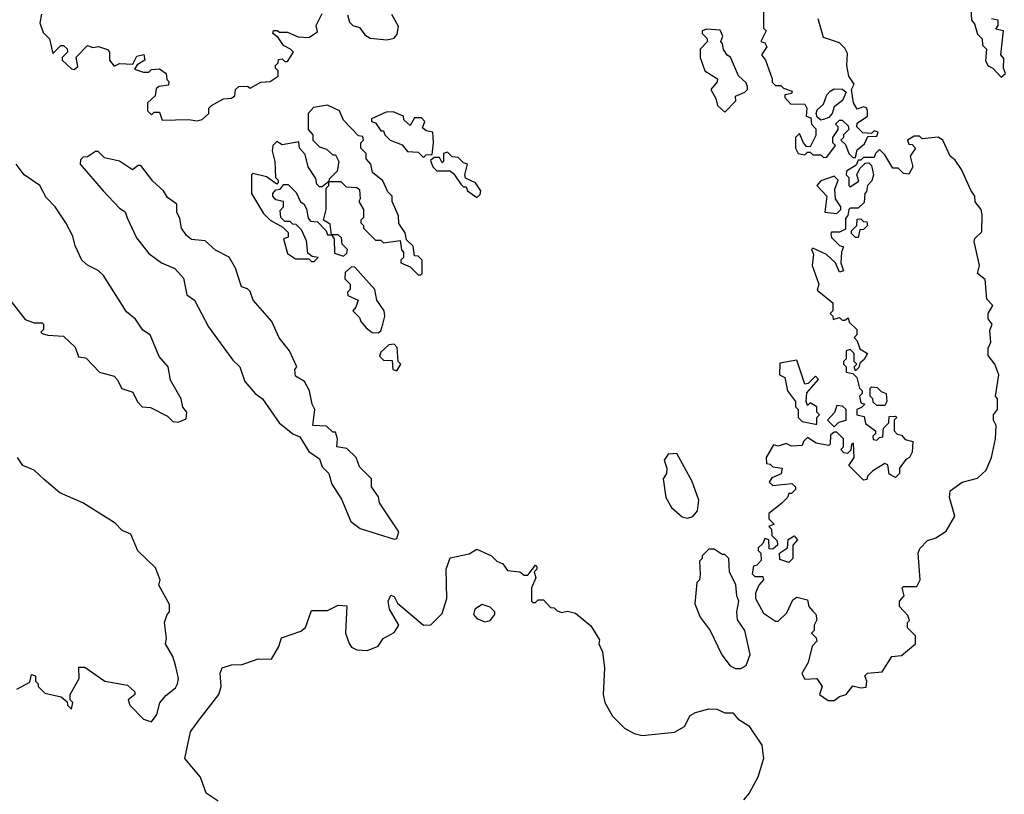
# Model space of a CAD drawing. Extents: x 2494106 to 2685573, y 758056 to 915185.
# Tile 220 of 256: x 2590641 to 2594334, y 826891 to 829797. Entities that reach past the tile are written whole.
import ezdxf

# ---------------------------------------------------------------- set-up
doc = ezdxf.new("R2010")
doc.units = 0

msp = doc.modelspace()

# ---------------------------------------------------------------- linework, layer by layer
at = {"layer": '0CON05XD'}
for points in [[(2594208.3, 829838.3), (2594210, 829795), (2594221.7, 829781.7), (2594233, 829743), (2594250, 829725), (2594251.7, 829701.7), (2594267, 829687), (2594263, 829643), (2594273.6, 829623.6), (2594290, 829615), (2594321.7, 829581.7), (2594337.5, 829595), (2594330, 829615), (2594331.7, 829651.7), (2594320, 829665), (2594330, 829755), (2594301.7, 829761.7), (2594310, 829775), (2594310, 829795), (2594285, 829800)], [(2590722.7, 829817.3), (2590716.7, 829785), (2590729.3, 829749.3), (2590752.5, 829725), (2590765, 829670), (2590795, 829700), (2590805, 829700), (2590818.3, 829688.3), (2590820, 829675), (2590800, 829655), (2590800, 829645), (2590835, 829612.5), (2590845, 829610), (2590858.3, 829621.7), (2590853, 829657), (2590895, 829700), (2590915, 829692.5), (2590936.4, 829696.4), (2590970, 829685), (2590977.5, 829675), (2590977.5, 829645), (2590995, 829622.5), (2591015, 829632.5), (2591065, 829630), (2591080, 829660), (2591107, 829667), (2591110, 829645), (2591081.7, 829628.3), (2591071.7, 829611.7), (2591105, 829600), (2591125, 829600), (2591135, 829610), (2591165, 829612.5), (2591190, 829595), (2591193, 829573), (2591200, 829565), (2591198.3, 829551.7), (2591163, 829547), (2591152.5, 829537.5), (2591148.3, 829511.7), (2591120, 829485), (2591120, 829455), (2591135, 829440), (2591145, 829450), (2591165, 829450), (2591175, 829420), (2591275, 829422.5), (2591305, 829417.5)], [(2591305, 829417.5), (2591325, 829422.5), (2591350, 829445), (2591350, 829465), (2591360, 829475), (2591405, 829500), (2591435, 829502.5), (2591448.3, 829511.7), (2591450, 829535), (2591463, 829547), (2591495, 829547.5), (2591505, 829540), (2591545, 829562.5), (2591580, 829565), (2591610, 829585), (2591610, 829605), (2591600, 829615), (2591600, 829625), (2591610, 829635), (2591611.7, 829648.3), (2591625, 829650), (2591635, 829640), (2591645, 829640), (2591667.5, 829675), (2591657, 829687), (2591630, 829700), (2591610, 829730), (2591590, 829745), (2591593, 829757), (2591607, 829757), (2591615, 829750), (2591645, 829750), (2591685, 829732.5), (2591725, 829730), (2591758.3, 829751.7), (2591752.5, 829775), (2591775, 829820)], [(2591870, 829815), (2591878.3, 829788.3), (2591890, 829775), (2591915, 829767.5), (2591935, 829740), (2591955, 829727.5), (2592018.3, 829721.7), (2592045, 829727.5), (2592057, 829743), (2592061.7, 829771.7), (2592036.4, 829816.4)], [(2593430, 829825), (2593430, 829765), (2593440, 829755), (2593420, 829715), (2593435, 829710), (2593442.5, 829695), (2593422.5, 829665), (2593437.5, 829645), (2593462.5, 829575), (2593463, 829563), (2593475, 829550), (2593495, 829550), (2593505, 829540), (2593538.3, 829528.3), (2593535, 829520), (2593510, 829515), (2593510, 829505), (2593531.7, 829481.7), (2593585, 829480), (2593592.5, 829465), (2593590, 829435), (2593608.3, 829428.3), (2593610, 829405), (2593627, 829387), (2593627, 829363), (2593605, 829320), (2593591.7, 829321.7), (2593580, 829335), (2593565, 829370), (2593550, 829355), (2593550, 829315), (2593560, 829295), (2593585, 829290), (2593595, 829300), (2593605, 829300), (2593615, 829290), (2593645, 829290), (2593655, 829280), (2593668.3, 829281.7), (2593700, 829325), (2593690, 829335), (2593690, 829355), (2593710, 829385), (2593710, 829395), (2593700, 829405), (2593715, 829420), (2593725, 829420), (2593748.3, 829398.3), (2593750, 829385), (2593730, 829365), (2593730, 829355), (2593720, 829345), (2593738.3, 829328.3), (2593750, 829295), (2593765, 829280), (2593775, 829280)], [(2593775, 829280), (2593781.7, 829308.3), (2593809.3, 829330.7), (2593821.7, 829358.3), (2593855, 829360), (2593860, 829375), (2593845, 829380), (2593835, 829370), (2593803, 829373), (2593780, 829395), (2593781.7, 829408.3), (2593820, 829435), (2593820, 829455), (2593816.4, 829466.4), (2593805, 829470), (2593781.7, 829461.7), (2593767.5, 829485), (2593760, 829535), (2593770, 829555), (2593750, 829585), (2593742.5, 829625), (2593745, 829670), (2593735, 829690), (2593715, 829710), (2593655, 829730), (2593635, 829800)], [(2593285, 829450), (2593327, 829493), (2593325, 829510), (2593360, 829525), (2593370, 829535), (2593370, 829545), (2593365, 829560), (2593336.4, 829586.4), (2593307, 829657), (2593293.6, 829663.6), (2593280, 829685), (2593277, 829707), (2593270, 829715), (2593277.5, 829735), (2593268.3, 829758.3), (2593218.3, 829761.7), (2593200, 829755), (2593200, 829745), (2593218.3, 829728.3), (2593220, 829715), (2593193, 829687), (2593192.5, 829655), (2593210, 829605), (2593257.5, 829575), (2593256.7, 829563.3), (2593232.5, 829535), (2593251.7, 829501.7), (2593257.5, 829475), (2593285, 829450)], [(2593645, 829420), (2593631.7, 829431.7), (2593627.5, 829445), (2593631.7, 829458.3), (2593655, 829480), (2593667.5, 829515), (2593680.7, 829529.3), (2593695, 829537.5), (2593727, 829537), (2593740, 829525), (2593726.7, 829493.3), (2593695, 829470), (2593687.5, 829445), (2593675, 829430), (2593655, 829422.5), (2593645, 829420)], [(2592145, 828840), (2592150, 828845), (2592150, 828895), (2592135, 828910), (2592121.7, 828911.7), (2592117, 828947), (2592091.7, 828971.7), (2592087, 828997), (2592063, 829033), (2592061.7, 829061.7), (2592037.5, 829115), (2592037.5, 829135), (2592021.7, 829151.7), (2592003, 829193), (2591963.9, 829223.9), (2591957.5, 829255), (2591940, 829275), (2591940, 829295), (2591920, 829315), (2591920, 829335), (2591930, 829345), (2591928.3, 829358.3), (2591911.7, 829361.7), (2591855, 829420), (2591840, 829455), (2591795, 829476.7), (2591743, 829467), (2591722.5, 829445), (2591722.5, 829385), (2591740, 829365), (2591740, 829345), (2591765, 829320), (2591791.7, 829311.7), (2591815, 829290), (2591825, 829290), (2591837.5, 829265), (2591831.7, 829228.3), (2591801.7, 829198.3), (2591800, 829190), (2591845, 829190), (2591865, 829170), (2591905, 829167.5), (2591915, 829160), (2591917.5, 829125), (2591912.5, 829115), (2591930, 829085), (2591930, 829055), (2591920, 829045), (2591920, 829035), (2591930, 829025), (2591930, 829015), (2591975, 828970), (2591995, 828970), (2592005, 828960), (2592068.3, 828968.3), (2592073, 828933), (2592080, 828925), (2592080, 828905), (2592070, 828895), (2592070, 828885), (2592105, 828870), (2592135, 828840), (2592145, 828840)], [(2592155, 829280), (2592165, 829290), (2592188.3, 829291.7), (2592192.5, 829335), (2592190, 829375), (2592165, 829380), (2592151.7, 829391.7), (2592160, 829415), (2592148.3, 829428.3), (2592121.7, 829428.3), (2592105, 829400), (2592081.7, 829421.7), (2592080, 829435), (2592041.7, 829451.7), (2592015, 829450), (2591960, 829425), (2591960, 829415), (2591975, 829410), (2591995, 829380), (2592005, 829380), (2592010, 829365), (2592030, 829345), (2592075, 829327.5), (2592095, 829302.5), (2592135, 829300), (2592155, 829280)], [(2593695, 827242.5), (2593715, 827257.5), (2593740, 827265), (2593765, 827297.5), (2593795, 827290), (2593815, 827292.5), (2593817.5, 827315), (2593810, 827335), (2593820, 827345), (2593875, 827350), (2593911.7, 827408.3), (2593948.3, 827411.7), (2594000, 827455), (2594000, 827485), (2593970, 827515), (2593970, 827535), (2593977.5, 827542.5), (2593971.7, 827561.7), (2593940, 827595), (2593940, 827615), (2593957.5, 827635), (2593950, 827665), (2593955, 827670), (2594005, 827670), (2594017.5, 827695), (2594010, 827795), (2594016.7, 827813.3), (2594045, 827842.5), (2594076.7, 827853.3), (2594115, 827877.5), (2594147.5, 827935), (2594127.5, 828005), (2594130, 828030), (2594175, 828062.5), (2594233, 828077), (2594265, 828107.5), (2594286.1, 828153.9), (2594300, 828225), (2594302.5, 828275), (2594292.5, 828295), (2594292.5, 828315), (2594307.5, 828335), (2594307.5, 828375), (2594300, 828385), (2594312.5, 828465), (2594297.5, 828505), (2594273, 828537), (2594272.5, 828565), (2594283, 828587), (2594279.3, 828630.7), (2594287.5, 828655), (2594272.5, 828675), (2594272.5, 828695), (2594290, 828725), (2594268.3, 828748.3), (2594261.7, 828821.7), (2594232.5, 828845), (2594240, 828875), (2594220, 828965), (2594223.3, 828976.7), (2594249.3, 829000.7), (2594250, 829065), (2594246.2, 829085), (2594223.9, 829113.9), (2594223.3, 829135), (2594208, 829158), (2594173.3, 829235), (2594149.5, 829269.5), (2594130, 829285), (2594103.3, 829345), (2594085, 829356.2), (2594025, 829350), (2594015, 829360), (2593995, 829360), (2593970, 829345), (2593975, 829330), (2593988.3, 829328.3), (2594000, 829315), (2593980, 829285), (2593990, 829245), (2593975, 829217.5), (2593955, 829220), (2593935, 829240), (2593915, 829240), (2593885, 829290), (2593865, 829310), (2593850, 829295), (2593845, 829280), (2593805, 829280), (2593795, 829270), (2593785, 829270), (2593778.3, 829251.7), (2593741.7, 829228.3), (2593740, 829215), (2593750, 829205), (2593750, 829175), (2593755, 829170), (2593788.3, 829191.7), (2593780, 829215), (2593791.7, 829238.3), (2593811.7, 829258.3), (2593825, 829260), (2593835, 829250), (2593843.3, 829215), (2593837, 829193), (2593820, 829175), (2593817, 829153), (2593810, 829145), (2593808.3, 829111.7), (2593785, 829090), (2593755, 829090), (2593750, 829085), (2593747, 829063), (2593738.3, 829051.7), (2593738.3, 829011.7), (2593715, 829000), (2593685, 829000), (2593682.5, 828995), (2593685, 828980), (2593715, 828950), (2593730, 828945), (2593722.5, 828925), (2593720, 828885), (2593730, 828855), (2593715, 828850), (2593700, 828885), (2593666.4, 828916.4), (2593615, 828940), (2593610, 828935), (2593617.5, 828917.5), (2593612.5, 828875), (2593637.5, 828805), (2593631.7, 828781.7), (2593690, 828735), (2593690, 828705), (2593680, 828695), (2593690, 828685), (2593691.7, 828671.7), (2593715, 828680), (2593725, 828670), (2593735, 828670), (2593748.3, 828678.3), (2593751.7, 828661.7), (2593780, 828635), (2593780, 828615), (2593770, 828605), (2593781.7, 828591.7), (2593791.7, 828561.7), (2593820, 828545), (2593808.3, 828521.7), (2593791.7, 828508.3), (2593788.3, 828491.7), (2593775, 828480), (2593770, 828495), (2593780, 828505), (2593770, 828515), (2593770, 828545), (2593755, 828560), (2593740, 828555), (2593740, 828525), (2593730, 828515), (2593730, 828505), (2593740, 828495), (2593740, 828475), (2593765, 828470), (2593780, 828455), (2593790, 828415), (2593800, 828405), (2593800, 828395), (2593790, 828385), (2593795, 828360), (2593810, 828355), (2593798.3, 828341.7), (2593780, 828335), (2593780, 828315), (2593808.3, 828308.3), (2593812.5, 828282.5), (2593850, 828255), (2593850, 828245), (2593840, 828235), (2593841.7, 828221.7), (2593855, 828220), (2593865, 828230), (2593878.3, 828231.7), (2593880, 828265), (2593900, 828285), (2593901.7, 828308.3), (2593925, 828310), (2593930, 828305), (2593920, 828295), (2593920, 828255), (2593931.7, 828241.7), (2593948.3, 828238.3), (2593961.7, 828221.7), (2593990, 828215), (2593987.5, 828175), (2593977.5, 828155), (2593963.6, 828146.4), (2593940, 828115), (2593940, 828095), (2593925, 828080), (2593901.7, 828091.7), (2593897, 828127), (2593885, 828132.5), (2593840, 828105), (2593820, 828085), (2593818.3, 828071.7), (2593805, 828070), (2593750, 828125), (2593770, 828155), (2593768.3, 828208.3), (2593760, 828205), (2593758.3, 828181.7), (2593745, 828170), (2593731.7, 828171.7), (2593720, 828185), (2593730, 828195), (2593730, 828225), (2593705, 828250), (2593695, 828250), (2593681.7, 828238.3), (2593680, 828205), (2593675, 828200), (2593628.3, 828208.3), (2593595, 828230), (2593580, 828215), (2593575, 828200), (2593535, 828197.5), (2593515, 828207.5), (2593485, 828197.5), (2593468.3, 828201.7), (2593440, 828155), (2593441.7, 828131.7), (2593455, 828130), (2593465, 828120), (2593500, 828115), (2593496.4, 828093.6), (2593461.7, 828078.3), (2593451.7, 828061.7), (2593465, 828050), (2593537, 828057), (2593550, 828045), (2593550, 828035), (2593535, 828020), (2593525, 828020), (2593520, 828005), (2593498.3, 827981.7), (2593450, 827945), (2593450, 827925), (2593470, 827905), (2593450, 827895), (2593460, 827885), (2593461.7, 827861.7), (2593481.7, 827841.7), (2593482.5, 827825), (2593465, 827810), (2593451.7, 827811.7), (2593450, 827845), (2593435, 827850), (2593428.3, 827831.7), (2593410, 827815), (2593410, 827805), (2593420, 827795), (2593421.7, 827768.3), (2593405, 827750), (2593393, 827747), (2593388.3, 827718.3), (2593398.3, 827708.3), (2593428.3, 827708.3), (2593430, 827695), (2593412.5, 827675), (2593400, 827645), (2593400, 827625), (2593430.7, 827570.7), (2593475, 827540), (2593485, 827540), (2593518.3, 827571.7), (2593540, 827620), (2593555, 827630), (2593595, 827620), (2593600, 827595), (2593615, 827577.5), (2593627, 827567), (2593630, 827545), (2593620, 827525), (2593620, 827505), (2593610, 827495), (2593628.3, 827478.3), (2593630, 827465), (2593613, 827447), (2593597.5, 827385), (2593573.6, 827343.6), (2593585, 827322.5), (2593630, 827325), (2593650, 827295), (2593640, 827265), (2593673, 827243), (2593695, 827242.5)], [(2591745, 828890), (2591760, 828905), (2591738.3, 828908.3), (2591721.7, 828921.7), (2591717, 828967), (2591698.3, 829008.3), (2591678.3, 829028.3), (2591665, 829030), (2591655, 829040), (2591635, 829040), (2591620, 829055), (2591618.3, 829081.7), (2591630, 829095), (2591630, 829115), (2591601.7, 829121.7), (2591590, 829135), (2591590, 829145), (2591601.7, 829158.3), (2591618.3, 829161.7), (2591631.7, 829178.3), (2591648.3, 829178.3), (2591678.3, 829148.3), (2591693.6, 829113.6), (2591706.7, 829106.7), (2591717, 829087), (2591723, 829053), (2591731.7, 829041.7), (2591758.3, 829038.3), (2591790, 829005), (2591795, 828990), (2591810, 828990), (2591805, 829030), (2591780, 829045), (2591790, 829085), (2591790, 829165), (2591800, 829175), (2591800, 829190), (2591775, 829170), (2591765, 829170), (2591755, 829180), (2591751.7, 829201.7), (2591722.5, 829245), (2591711.7, 829291.7), (2591690, 829315), (2591688.3, 829338.3), (2591625, 829327.5), (2591605, 829340), (2591590, 829325), (2591587.5, 829305), (2591597.5, 829265), (2591600, 829205), (2591610, 829195), (2591610, 829185), (2591605, 829180), (2591567, 829207), (2591515, 829220), (2591510, 829215), (2591510, 829145), (2591555, 829070), (2591580, 829045), (2591628.3, 829018.3), (2591648.3, 828998.3), (2591648.3, 828981.7), (2591630, 828975), (2591645, 828920), (2591675, 828900), (2591725, 828900), (2591735, 828890), (2591745, 828890)], [(2592045, 827847.5), (2592055, 827850), (2592062.5, 827875), (2591990, 827985), (2591986.7, 828006.7), (2591960, 828045), (2591960, 828075), (2591915, 828120), (2591902.5, 828155), (2591868.3, 828188.3), (2591830, 828195), (2591832.5, 828225), (2591825, 828250), (2591815, 828250), (2591791.7, 828271.7), (2591740, 828275), (2591747.5, 828335), (2591737.5, 828355), (2591727.5, 828405), (2591709.3, 828439.3), (2591675, 828460), (2591672.5, 828485), (2591680, 828495), (2591652.5, 828555), (2591613.9, 828603.9), (2591586.7, 828665), (2591516.7, 828745), (2591505, 828777.5), (2591495, 828787.5), (2591472.5, 828795), (2591450, 828865), (2591426.4, 828906.4), (2591375, 828932.5), (2591337, 828967), (2591285, 828972.5), (2591267, 828987), (2591247.5, 829015), (2591241.7, 829051.7), (2591230, 829075), (2591230, 829105), (2591195, 829130), (2591180, 829155), (2591140.7, 829190.7), (2591095, 829250), (2591085, 829250), (2591063.6, 829233.6), (2591015, 829266.7), (2590959.3, 829279.3), (2590935, 829302.5), (2590925, 829302.5), (2590895, 829282.5), (2590878.3, 829281.7), (2590868.3, 829271.7), (2590867.5, 829255), (2590953.3, 829155), (2591015, 829090), (2591035.9, 829075.9), (2591044, 829054), (2591078.8, 828978.8), (2591125, 828920), (2591172.5, 828885), (2591223, 828863), (2591255, 828827.5), (2591267.5, 828765), (2591296.7, 828745), (2591348.8, 828645), (2591439.7, 828519.7), (2591466.7, 828495), (2591485, 828440), (2591524, 828395), (2591552, 828375), (2591614.5, 828284.5), (2591665, 828243.8), (2591691.7, 828231.7), (2591725, 828177.5), (2591765, 828150), (2591775, 828120), (2591800, 828095), (2591811.2, 828055), (2591848.3, 827998.3), (2591883.3, 827915), (2591918.3, 827888.3), (2592045, 827847.5)], [(2592355, 829130), (2592368.3, 829141.7), (2592370, 829155), (2592350, 829185), (2592313, 829203), (2592310, 829215), (2592320, 829255), (2592305, 829260), (2592285, 829280), (2592263, 829283), (2592245, 829300), (2592230, 829295), (2592230, 829265), (2592225, 829260), (2592215, 829280), (2592195, 829280), (2592181.7, 829268.3), (2592190, 829245), (2592205, 829230), (2592255, 829230), (2592269.3, 829219.3), (2592295, 829180), (2592305, 829170), (2592315, 829170), (2592320, 829155), (2592355, 829130)], [(2590609.3, 828739.3), (2590661.7, 828671.7), (2590695, 828660), (2590725, 828660), (2590730, 828655), (2590730, 828635), (2590720, 828625), (2590725, 828620), (2590747, 828613), (2590805, 828610), (2590848.3, 828568.3), (2590861.7, 828531.7), (2590888.3, 828528.3), (2590940, 828475), (2590995, 828460), (2591007, 828447), (2591023.6, 828413.6), (2591065, 828400), (2591083, 828363), (2591100, 828345), (2591131.7, 828341.7), (2591195, 828310), (2591215, 828290), (2591235, 828287.5), (2591265, 828300), (2591267.5, 828325), (2591253, 828343), (2591246.7, 828375), (2591206.7, 828445), (2591197.5, 828495), (2591163.9, 828533.9), (2591130, 828615), (2591102.3, 828632.3), (2591075, 828673.3), (2591041.2, 828701.2), (2590955, 828836.7), (2590935, 828856.2), (2590895, 828876.7), (2590873.8, 828895), (2590848.3, 828948.3), (2590840, 828985), (2590813.8, 829035), (2590773.3, 829095), (2590739.5, 829129.5), (2590716.7, 829175), (2590657.5, 829215), (2590627.5, 829255)], [(2593705, 829070), (2593720, 829085), (2593720, 829095), (2593700, 829125), (2593698.3, 829161.7), (2593710, 829195), (2593695, 829210), (2593645, 829192.5), (2593630, 829175), (2593667.5, 829135), (2593660, 829075), (2593705, 829070)], [(2593785, 828980), (2593775, 828980), (2593760, 828995), (2593760, 829005), (2593780, 829025), (2593781.7, 829048.3), (2593795, 829050), (2593805, 829040), (2593818.3, 829038.3), (2593820, 829025), (2593805, 829010), (2593791.7, 829008.3), (2593785, 828980)], [(2591855, 828910), (2591868.3, 828921.7), (2591870, 828935), (2591850, 828955), (2591848.3, 828978.3), (2591835, 828990), (2591810, 828990), (2591820, 828975), (2591821.7, 828921.7), (2591855, 828910)], [(2591985, 828622.5), (2591995, 828630), (2592003.3, 828655), (2592010, 828685), (2592007.5, 828705), (2591980, 828745), (2591972.5, 828785), (2591898.3, 828868.3), (2591885, 828870), (2591861.7, 828848.3), (2591860, 828825), (2591880, 828805), (2591880, 828785), (2591870, 828775), (2591871.7, 828761.7), (2591910, 828745), (2591901.7, 828718.3), (2591890, 828705), (2591915, 828680), (2591920, 828665), (2591940.7, 828640.7), (2591963, 828623), (2591985, 828622.5)], [(2592055, 828480), (2592070, 828505), (2592060, 828515), (2592057, 828567), (2592045, 828580), (2592025, 828577.5), (2591995, 828550), (2591990, 828535), (2592005, 828520), (2592038.3, 828518.3), (2592040, 828485), (2592055, 828480)], [(2593630, 828280), (2593630, 828305), (2593640, 828315), (2593630, 828325), (2593630, 828345), (2593605, 828360), (2593595, 828350), (2593590, 828365), (2593593, 828397), (2593637, 828447), (2593625, 828460), (2593598.3, 828431.7), (2593585, 828430), (2593555, 828520), (2593491.7, 828508.3), (2593490, 828465), (2593510, 828455), (2593520, 828405), (2593550, 828365), (2593550, 828345), (2593560, 828335), (2593560, 828305), (2593575, 828290), (2593625, 828280), (2593630, 828280)], [(2593885, 828350), (2593855, 828350), (2593841.7, 828361.7), (2593840, 828375), (2593830, 828385), (2593830, 828415), (2593835, 828420), (2593857, 828417), (2593871.7, 828401.7), (2593890, 828395), (2593892.5, 828365), (2593885, 828350)], [(2593695, 828270), (2593713, 828287), (2593740, 828295), (2593740, 828335), (2593727, 828347), (2593705, 828350), (2593697, 828323), (2593670, 828295), (2593695, 828270)], [(2593145, 827927.5), (2593165, 827933.3), (2593182.5, 827955), (2593187.5, 827995), (2593163.3, 828065), (2593105, 828170), (2593073, 828167), (2593057.5, 828145), (2593067.5, 828115), (2593066.7, 828095), (2593053.8, 828075), (2593064.1, 828004.1), (2593085, 827967.5), (2593125, 827932.5), (2593145, 827927.5)], [(2590630, 827285), (2590678.3, 827311.7), (2590685, 827340), (2590700, 827335), (2590700, 827315), (2590710, 827305), (2590710, 827295), (2590735, 827270), (2590797, 827257), (2590818.3, 827238.3), (2590820, 827225), (2590835, 827210), (2590840, 827235), (2590830, 827245), (2590830, 827265), (2590863.3, 827325), (2590862.5, 827367.5), (2590885, 827367.5), (2590960, 827315), (2591045, 827300), (2591072.5, 827275), (2591072.5, 827265), (2591047.5, 827245), (2591053.3, 827225), (2591105, 827172.5), (2591135, 827163.3), (2591155, 827190), (2591166.4, 827233.6), (2591188.3, 827261.7), (2591225, 827290), (2591233.3, 827305), (2591236, 827325), (2591225.7, 827375.7), (2591215, 827407.5), (2591188, 827455), (2591191.2, 827475), (2591183.8, 827535), (2591193.3, 827565), (2591202.5, 827575), (2591203, 827603), (2591162.5, 827675), (2591167.5, 827695), (2591150.7, 827740.7), (2591083.9, 827803.9), (2591057.3, 827867.3), (2591025, 827880), (2590998.3, 827908.3), (2590877.5, 827985), (2590791.7, 828021.7), (2590732.3, 828072.3), (2590695, 828106.7), (2590652.5, 828125), (2590632.5, 828155)], [(2593525, 827760), (2593491.7, 827771.7), (2593490, 827795), (2593520, 827815), (2593523, 827847), (2593545, 827860), (2593557.5, 827845), (2593540, 827825), (2593540, 827775), (2593525, 827760)], [(2591385.5, 826865.5), (2591340, 826895), (2591318.8, 826955), (2591260, 827025), (2591281.9, 827125), (2591310.8, 827165), (2591387.5, 827265), (2591396.2, 827295), (2591392.5, 827345), (2591400, 827365), (2591435, 827376.7), (2591475, 827377.5), (2591535, 827398.8), (2591585, 827397.5), (2591613.3, 827445), (2591622.3, 827477.7), (2591695, 827502.5), (2591713, 827517), (2591735, 827580), (2591795, 827580), (2591835, 827600), (2591868.3, 827598.3), (2591863.3, 827495), (2591876.1, 827456.1), (2591885, 827442.5), (2591905, 827432.5), (2591945, 827430), (2591985, 827446.7), (2592004.1, 827475.9), (2592045, 827497.5), (2592062.5, 827525), (2592027.5, 827585), (2592022.5, 827615), (2592032.5, 827637.5), (2592045, 827632.5), (2592057.7, 827607.7), (2592155.9, 827525.9), (2592182.7, 827527.3), (2592225, 827568.8), (2592242.5, 827625), (2592240, 827735), (2592255, 827777.5), (2592326.4, 827793.6), (2592355, 827810), (2592410, 827785), (2592430, 827765), (2592452.5, 827755), (2592470.5, 827730.5), (2592516.1, 827726.1)], [(2593345, 827363.3), (2593365.8, 827374.2), (2593380, 827415), (2593360, 827505), (2593332.5, 827545), (2593330, 827575), (2593337.5, 827615), (2593330, 827635), (2593327, 827677), (2593302.5, 827725), (2593300, 827775), (2593285, 827790), (2593275, 827790), (2593245, 827810), (2593225, 827810), (2593200, 827785), (2593200, 827775), (2593190, 827765), (2593192.5, 827715), (2593190, 827695), (2593180, 827685), (2593172.5, 827605), (2593192.5, 827555), (2593230, 827505), (2593274.2, 827414.2), (2593305, 827373.3), (2593325, 827363.3), (2593345, 827363.3)], [(2592516.1, 827726.1), (2592533, 827713), (2592547, 827713), (2592575, 827750), (2592580, 827745), (2592580, 827735), (2592570, 827725), (2592577, 827703), (2592560, 827665), (2592560, 827615), (2592565, 827610), (2592575, 827610), (2592585, 827620), (2592605, 827620), (2592631.7, 827591.7), (2592645, 827590), (2592655, 827580), (2592673.3, 827573.3), (2592695, 827577.5), (2592725, 827570), (2592783, 827523), (2592815, 827470), (2592812.5, 827455), (2592826.7, 827425), (2592833.9, 827363.9), (2592829.2, 827265), (2592835.9, 827235.9), (2592864.4, 827184.4), (2592908.9, 827138.9), (2592945, 827118.6), (2592975, 827111.4), (2593096.6, 827123.4), (2593133.8, 827145), (2593155, 827186.7), (2593175, 827198), (2593225, 827211.2), (2593255, 827210), (2593285, 827196.2), (2593315, 827196.2), (2593333.6, 827173.6), (2593375, 827147.5), (2593423.8, 827075), (2593430.8, 827025), (2593409.2, 826955), (2593376.2, 826895), (2593355, 826870)], [(2592385, 827537.5), (2592405, 827542.5), (2592422.5, 827565), (2592422.5, 827575), (2592405, 827592.5), (2592375, 827602.5), (2592347.5, 827585), (2592343.3, 827565), (2592355, 827550), (2592385, 827537.5)]]:
    msp.add_lwpolyline(points, dxfattribs=at)

doc.saveas('drawing.dxf')
